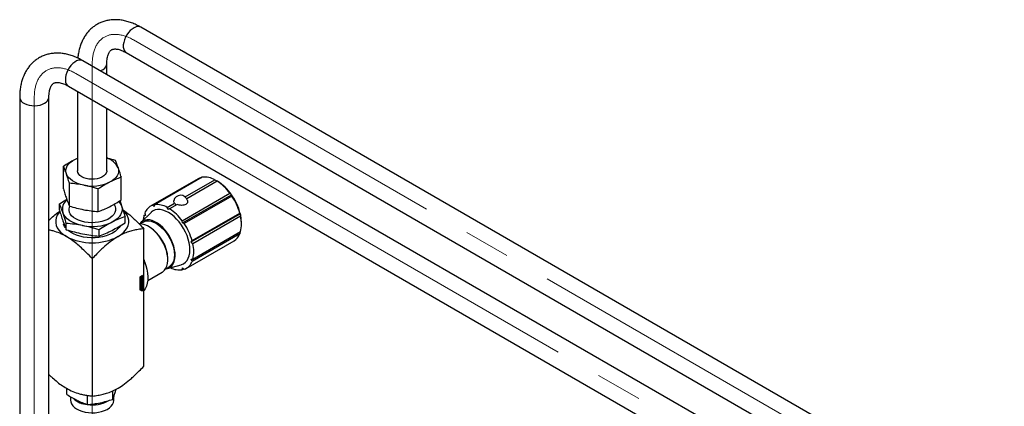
# Paper-space layout 'Sheet1' of a CAD drawing. Header units: millimetres. Extents: x -80341 to 21249, y 0 to 26255.
# Tile 66 of 154: x 7833 to 8506, y 12524 to 12789. Entities that reach past the tile are written whole.
import ezdxf

# ---------------------------------------------------------------- set-up
doc = ezdxf.new("R2010")
doc.units = ezdxf.units.MM
doc.linetypes.add('SLD-Mista-longa', pattern=[19.05, 15.24, -1.27, 1.27, -1.27])
doc.linetypes.add('SLD-Sólida', pattern=[0])
doc.layers.add('DETALHAMENTO', color=8, linetype='SLD-Sólida')

psp = doc.layouts.new('Sheet1')

# ---------------------------------------------------------------- linework, layer by layer
at = {"color": 7, "linetype": 'SLD-Sólida', "lineweight": 25, "ltscale": 25}
for p, q in [((9188.3, 12048.59), (7915.44, 12783.39)), ((7905.44, 12766.07), (9178.3, 12031.26)), ((8888.13, 12176.15), (7875.84, 12760.53)), ((7892.16, 12751.11), (7892.16, 12758.4)), ((7865.84, 12743.21), (8878.14, 12158.83)), ((7872.16, 12739.57), (7872.16, 12685.32)), ((7832.56, 12735.54), (7832.56, 11466.31)), ((7852.56, 11466.31), (7852.56, 12735.54)), ((7892.16, 12685.32), (7892.16, 12728.02)), ((7870.27, 12693.12), (7872.16, 12694)), ((7862.46, 12673.03), (7862.46, 12688.54)), ((7901.85, 12665.35), (7901.85, 12680.86)), ((7954.6, 12679.9), (7922.01, 12661.08)), ((7923.4, 12661.72), (7955.99, 12680.54)), ((7957.36, 12680.89), (7924.77, 12662.08)), ((7945.76, 12667.46), (7966, 12679.15)), ((7967.7, 12678.17), (7946.86, 12666.15)), ((7955.99, 12680.54), (7956.56, 12680.43)), ((7866.55, 12661.26), (7866.55, 12676.78)), ((7886.24, 12657.43), (7886.24, 12672.94)), ((7943.74, 12651.13), (7976.34, 12669.94)), ((7943.93, 12649.65), (7977.39, 12668.97)), ((7977.7, 12668), (7945.11, 12649.19)), ((7859.73, 12658.46), (7859.73, 12662.81)), ((7924.58, 12660.82), (7923.4, 12661.72)), ((7924.77, 12662.08), (7924.58, 12660.82)), ((7933.41, 12660.33), (7938.52, 12663.28)), ((7934.26, 12658.87), (7933.41, 12660.33)), ((7935.1, 12659.36), (7934.26, 12658.87)), ((7940.21, 12662.31), (7935.1, 12659.36)), ((7904.58, 12649.71), (7904.58, 12654.07)), ((7922.43, 12656.82), (7915.46, 12650)), ((7917.54, 12654.76), (7918.43, 12655.27)), ((7918.6, 12654.77), (7917.54, 12654.76)), ((7918.06, 12656.32), (7918.6, 12654.77)), ((7943.93, 12649.65), (7943.74, 12651.13)), ((7949.91, 12636.7), (7983.37, 12656.02)), ((7950.45, 12637.62), (7983.04, 12656.43)), ((7983.57, 12654.27), (7950.97, 12635.46)), ((7864.38, 12645.06), (7864.38, 12649.41)), ((7886.81, 12640.69), (7886.81, 12645.04)), ((7917.07, 12650.31), (7914.75, 12648.97)), ((7917.51, 12551.79), (7917.51, 12645.73)), ((7921.39, 12646.84), (7920.78, 12647.19)), ((7945.11, 12649.19), (7943.93, 12649.65)), ((7950.97, 12624.97), (7983.57, 12643.78)), ((7984.17, 12648.68), (7984.17, 12649.68)), ((7946.5, 12618.64), (7979.1, 12637.46)), ((7949.91, 12636.7), (7950.45, 12637.62)), ((7983.04, 12642.23), (7950.45, 12623.41)), ((7950.97, 12635.46), (7949.91, 12636.7)), ((7882.16, 12625.32), (7882.16, 12531.38)), ((7933.86, 12624.53), (7933.86, 12625.23)), ((7949.91, 12624.95), (7950.97, 12624.97)), ((7950.45, 12623.41), (7949.91, 12624.95)), ((7932.39, 12618.42), (7934.71, 12619.76)), ((7933.63, 12618.51), (7943.03, 12621.14)), ((7943.74, 12617.65), (7943.93, 12618.9)), ((7944.79, 12618.25), (7943.74, 12617.65)), ((7943.93, 12618.9), (7945.11, 12618.01)), ((7914.95, 12612.8), (7916.8, 12613.87)), ((7914.95, 12603.82), (7914.95, 12612.8)), ((7915.16, 12612.88), (7914.98, 12612.78)), ((7914.98, 12612.78), (7914.98, 12610.9)), ((7914.98, 12612.78), (7915.12, 12612.7)), ((7916.49, 12611.57), (7914.98, 12610.7)), ((7914.98, 12610.9), (7915.12, 12610.82)), ((7914.98, 12610.7), (7914.98, 12604.2)), ((7915.12, 12610.62), (7914.98, 12610.7)), ((7915.3, 12612.8), (7915.12, 12612.7)), ((7915.12, 12612.7), (7915.12, 12610.82)), ((7916.63, 12611.48), (7915.12, 12610.62)), ((7915.12, 12610.82), (7915.79, 12611.2)), ((7915.12, 12610.62), (7915.12, 12604.12)), ((7915.16, 12612.88), (7915.3, 12612.8)), ((7915.2, 12609.8), (7915.2, 12610.3)), ((7915.25, 12610.5), (7915.39, 12610.42)), ((7915.25, 12610.46), (7915.25, 12610.02)), ((7915.25, 12610.46), (7915.39, 12610.38)), ((7915.27, 12610.54), (7915.4, 12610.46)), ((7915.28, 12610.56), (7915.42, 12610.48)), ((7915.29, 12610.58), (7915.43, 12610.49)), ((7915.3, 12611.12), (7915.3, 12612.8)), ((7915.47, 12611.38), (7915.3, 12611.28)), ((7915.61, 12611.3), (7915.3, 12611.12)), ((7915.3, 12610.58), (7915.44, 12610.5)), ((7915.39, 12610.38), (7915.39, 12609.94)), ((7915.4, 12611.69), (7915.54, 12611.61)), ((7915.44, 12610.5), (7915.43, 12610.49)), ((7915.44, 12610.71), (7915.44, 12610.5)), ((7915.65, 12613.16), (7915.47, 12613.06)), ((7915.47, 12613.06), (7915.47, 12612.58)), ((7915.47, 12613.06), (7915.61, 12612.98)), ((7915.47, 12612.58), (7915.61, 12612.5)), ((7915.47, 12611.65), (7915.47, 12611.38)), ((7915.47, 12611.38), (7915.61, 12611.3)), ((7915.48, 12610), (7915.49, 12610.47)), ((7915.53, 12610.62), (7915.52, 12610.14)), ((7915.52, 12610.14), (7915.66, 12610.06)), ((7915.53, 12610.64), (7915.67, 12610.57)), ((7915.53, 12610.62), (7915.67, 12610.54)), ((7915.55, 12610.68), (7915.68, 12610.6)), ((7915.57, 12610.71), (7915.69, 12610.64)), ((7915.58, 12610.74), (7915.72, 12610.66)), ((7915.65, 12611.89), (7915.6, 12611.89)), ((7915.74, 12610.66), (7915.6, 12610.74)), ((7915.79, 12613.08), (7915.61, 12612.98)), ((7915.61, 12612.98), (7915.61, 12612.5)), ((7915.61, 12611.58), (7915.61, 12611.3)), ((7915.65, 12613.16), (7915.79, 12613.08)), ((7915.65, 12611.89), (7915.79, 12611.81)), ((7915.67, 12610.54), (7915.66, 12610.06)), ((7915.76, 12610.16), (7915.76, 12610.6)), ((7915.79, 12612.47), (7915.79, 12613.08)), ((7915.79, 12611.2), (7915.79, 12611.81)), ((7915.81, 12610.82), (7915.8, 12610.9)), ((7915.81, 12610.82), (7915.81, 12610.32)), ((7915.81, 12610.82), (7915.95, 12610.74)), ((7915.81, 12610.32), (7915.95, 12610.24)), ((7916.49, 12613.65), (7915.82, 12613.26)), ((7915.82, 12613.26), (7915.82, 12612.66)), ((7915.82, 12613.26), (7915.96, 12613.18)), ((7915.82, 12612.66), (7915.96, 12612.57)), ((7915.82, 12611.99), (7915.82, 12611.38)), ((7915.82, 12611.99), (7915.96, 12611.91)), ((7915.82, 12611.38), (7915.96, 12611.3)), ((7915.95, 12610.74), (7915.95, 12610.24)), ((7916.63, 12613.57), (7915.96, 12613.18)), ((7915.96, 12613.18), (7915.96, 12612.57)), ((7915.96, 12611.91), (7915.96, 12611.3)), ((7915.96, 12611.3), (7916.14, 12611.4)), ((7916.14, 12613.08), (7916.45, 12613.26)), ((7916.14, 12612.8), (7916.14, 12613.08)), ((7916.21, 12612.78), (7916.14, 12612.82)), ((7916.14, 12611.4), (7916.14, 12611.88)), ((7916.31, 12613.18), (7916.31, 12612.67)), ((7916.31, 12612.22), (7916.31, 12611.67)), ((7916.31, 12611.67), (7916.45, 12611.59)), ((7916.45, 12613.26), (7916.45, 12611.59)), ((7916.45, 12611.59), (7916.63, 12611.69)), ((7916.49, 12613.65), (7916.63, 12613.57)), ((7916.49, 12611.57), (7916.63, 12611.48)), ((7916.63, 12611.69), (7916.63, 12613.57)), ((7916.63, 12604.99), (7916.63, 12611.48)), ((7916.66, 12604.97), (7916.66, 12613.79)), ((7916.8, 12613.87), (7916.8, 12604.89)), ((7920.07, 12610.31), (7930.03, 12616.06)), ((7914.95, 12603.98), (7916.66, 12604.97)), ((7916.8, 12604.89), (7914.95, 12603.82)), ((7914.98, 12604.2), (7915.12, 12604.12)), ((7915.12, 12604.12), (7916.63, 12604.99)), ((7915.2, 12606.58), (7915.2, 12607.17)), ((7915.22, 12609.12), (7915.77, 12609.43)), ((7915.63, 12609.24), (7915.22, 12609)), ((7915.77, 12609.16), (7915.22, 12608.84)), ((7915.22, 12608.84), (7915.22, 12609.12)), ((7915.22, 12608.73), (7915.95, 12608.7)), ((7915.22, 12608.43), (7915.22, 12608.73)), ((7915.22, 12608.5), (7915.34, 12608.43)), ((7915.34, 12608.43), (7915.22, 12608.43)), ((7915.81, 12608.38), (7915.22, 12607.68)), ((7915.95, 12608.3), (7915.22, 12607.43)), ((7915.22, 12607.72), (7915.34, 12607.87)), ((7915.22, 12607.43), (7915.22, 12607.72)), ((7915.22, 12606.24), (7915.95, 12606.66)), ((7915.22, 12605.96), (7915.22, 12606.24)), ((7915.33, 12606.19), (7915.22, 12606.13)), ((7915.47, 12606.11), (7915.22, 12605.96)), ((7915.22, 12605.23), (7915.95, 12605.66)), ((7915.22, 12604.96), (7915.22, 12605.23)), ((7915.33, 12605.19), (7915.22, 12605.12)), ((7915.47, 12605.1), (7915.22, 12604.96)), ((7915.24, 12607.26), (7915.24, 12606.87)), ((7915.24, 12607.26), (7915.38, 12607.17)), ((7915.24, 12606.87), (7915.38, 12606.78)), ((7915.25, 12610.02), (7915.39, 12609.94)), ((7915.25, 12609.98), (7915.4, 12609.9)), ((7915.26, 12606.82), (7915.4, 12606.74)), ((7915.27, 12609.96), (7915.41, 12609.88)), ((7915.81, 12606.84), (7915.28, 12606.53)), ((7915.28, 12606.53), (7915.42, 12606.45)), ((7915.81, 12607.67), (7915.31, 12607.38)), ((7915.31, 12607.38), (7915.45, 12607.3)), ((7915.33, 12606.19), (7915.47, 12606.11)), ((7915.33, 12605.19), (7915.47, 12605.1)), ((7915.34, 12607.87), (7915.34, 12608.43)), ((7915.36, 12608.5), (7915.36, 12608.14)), ((7915.65, 12608.49), (7915.36, 12608.5)), ((7915.36, 12608.5), (7915.5, 12608.42)), ((7915.36, 12608.14), (7915.5, 12608.06)), ((7915.38, 12607.17), (7915.38, 12606.78)), ((7915.42, 12607.56), (7915.95, 12607.86)), ((7915.95, 12606.76), (7915.42, 12606.45)), ((7915.95, 12607.59), (7915.45, 12607.3)), ((7915.45, 12606.74), (7915.95, 12607.03)), ((7915.47, 12605.49), (7915.47, 12606.11)), ((7915.51, 12605.67), (7915.47, 12605.65)), ((7915.65, 12605.59), (7915.47, 12605.49)), ((7915.47, 12604.49), (7915.47, 12605.1)), ((7915.51, 12604.67), (7915.47, 12604.65)), ((7915.65, 12604.59), (7915.47, 12604.49)), ((7915.5, 12608.42), (7915.5, 12608.06)), ((7915.79, 12608.41), (7915.5, 12608.42)), ((7915.5, 12608.06), (7915.79, 12608.41)), ((7915.63, 12606.37), (7915.51, 12606.29)), ((7915.51, 12606.29), (7915.51, 12605.67)), ((7915.51, 12606.29), (7915.65, 12606.21)), ((7915.51, 12605.67), (7915.65, 12605.59)), ((7915.63, 12605.36), (7915.51, 12605.29)), ((7915.51, 12605.29), (7915.51, 12604.67)), ((7915.51, 12605.29), (7915.65, 12605.21)), ((7915.51, 12604.67), (7915.65, 12604.59)), ((7915.63, 12609.24), (7915.77, 12609.16)), ((7915.63, 12606.37), (7915.77, 12606.28)), ((7915.63, 12605.36), (7915.77, 12605.28)), ((7915.65, 12608.49), (7915.79, 12608.41)), ((7915.77, 12606.28), (7915.65, 12606.21)), ((7915.65, 12606.21), (7915.65, 12605.59)), ((7915.77, 12605.28), (7915.65, 12605.21)), ((7915.65, 12605.21), (7915.65, 12604.59)), ((7915.71, 12609.83), (7915.71, 12610.04)), ((7915.77, 12609.81), (7915.95, 12609.91)), ((7915.77, 12609.43), (7915.77, 12609.81)), ((7915.77, 12608.78), (7915.77, 12609.16)), ((7915.81, 12608.97), (7915.77, 12608.95)), ((7915.95, 12608.89), (7915.77, 12608.78)), ((7915.77, 12605.63), (7915.77, 12606.28)), ((7915.81, 12605.82), (7915.77, 12605.8)), ((7915.95, 12605.74), (7915.77, 12605.63)), ((7915.77, 12604.63), (7915.77, 12605.28)), ((7915.81, 12604.81), (7915.77, 12604.79)), ((7915.95, 12604.73), (7915.77, 12604.63)), ((7915.81, 12609.83), (7915.81, 12608.97)), ((7915.81, 12608.97), (7915.95, 12608.89)), ((7915.81, 12608.7), (7915.81, 12608.38)), ((7915.81, 12608.38), (7915.95, 12608.3)), ((7915.81, 12607.78), (7915.81, 12607.67)), ((7915.81, 12607.67), (7915.95, 12607.59)), ((7915.81, 12606.95), (7915.81, 12606.84)), ((7915.81, 12606.84), (7915.95, 12606.76)), ((7915.81, 12606.58), (7915.81, 12605.82)), ((7915.81, 12605.82), (7915.95, 12605.74)), ((7915.81, 12605.57), (7915.81, 12604.81)), ((7915.81, 12604.81), (7915.95, 12604.73)), ((7915.82, 12603.51), (7915.89, 12603.44)), ((7915.89, 12603.44), (7916.03, 12603.36)), ((7915.95, 12609.91), (7915.95, 12608.89)), ((7915.95, 12608.7), (7915.95, 12608.3)), ((7915.95, 12607.86), (7915.95, 12607.59)), ((7915.95, 12607.03), (7915.95, 12606.76)), ((7915.95, 12606.66), (7915.95, 12605.74)), ((7915.95, 12605.66), (7915.95, 12604.73)), ((7916.03, 12603.83), (7916.53, 12604.12)), ((7916.26, 12603.85), (7916.03, 12603.71)), ((7916.03, 12603.56), (7916.26, 12603.85)), ((7916.03, 12603.71), (7916.03, 12603.83)), ((7916.22, 12603.68), (7916.03, 12603.42)), ((7916.03, 12603.42), (7916.03, 12603.56)), ((7916.16, 12603.9), (7916.26, 12603.85)), ((7916.16, 12603.72), (7916.22, 12603.68)), ((7916.19, 12603.92), (7916.29, 12603.86)), ((7916.22, 12603.79), (7916.32, 12603.74)), ((7916.22, 12603.79), (7916.31, 12603.74)), ((7916.23, 12603.71), (7916.37, 12603.63)), ((7916.24, 12603.64), (7916.29, 12603.61)), ((7916.26, 12603.85), (7916.29, 12603.83)), ((7916.45, 12603.96), (7916.29, 12603.86)), ((7916.29, 12603.86), (7916.29, 12603.83)), ((7916.4, 12604.33), (7916.3, 12604.35)), ((7916.35, 12604.01), (7916.45, 12603.96)), ((7916.39, 12604.04), (7916.39, 12604.01)), ((7916.39, 12604.01), (7916.53, 12603.93)), ((7916.54, 12604.25), (7916.4, 12604.33)), ((7916.41, 12603.78), (7916.48, 12603.74)), ((7916.45, 12603.91), (7916.45, 12603.96)), ((7916.45, 12603.9), (7916.45, 12603.91)), ((7916.45, 12603.88), (7916.45, 12603.9)), ((7916.45, 12603.88), (7916.52, 12603.84)), ((7916.53, 12604.12), (7916.53, 12603.93)), ((7916.8, 12604.89), (7916.66, 12604.97)), ((7864.75, 12532.44), (7864.75, 12536.57)), ((7897.89, 12533.82), (7898.57, 12536.06)), ((7867.38, 12530.85), (7867.38, 12528.46)), ((7878.83, 12525.53), (7878.83, 12531.82)), ((7896.23, 12529.11), (7896.23, 12534.88)), ((7896.93, 12528.46), (7896.93, 12530.98))]:
    psp.add_line(p, q, dxfattribs=at)
at = {"color": 7, "linetype": 'SLD-Sólida', "lineweight": 25, "ltscale": 25, "flags": 128}
for points in [[(7915.44, 12783.39), (7914.54, 12783.75), (7913.38, 12783.85), (7912.11, 12783.63), (7910.78, 12783.08), (7909.43, 12782.23), (7908.13, 12781.11), (7906.9, 12779.76), (7905.81, 12778.23), (7904.88, 12776.57), (7904.16, 12774.84), (7903.66, 12773.11), (7903.4, 12771.44), (7903.4, 12769.89), (7903.66, 12768.51), (7904.16, 12767.36), (7904.88, 12766.47), (7905.44, 12766.07)], [(7875.84, 12760.53), (7875.21, 12760.81), (7874.08, 12761), (7872.83, 12760.86), (7871.51, 12760.39), (7870.17, 12759.61), (7868.85, 12758.56), (7867.6, 12757.26), (7866.47, 12755.77), (7865.5, 12754.13), (7864.72, 12752.42), (7864.16, 12750.68), (7863.84, 12748.99), (7863.78, 12747.4), (7863.97, 12745.98), (7864.41, 12744.77), (7865.08, 12743.81), (7865.84, 12743.21)], [(7887.8, 12753.63), (7888.15, 12753.78), (7889.56, 12754.51), (7890.69, 12755.39), (7891.53, 12756.38), (7892.02, 12757.44), (7892.16, 12758.38)], [(7832.56, 12735.54), (7832.58, 12735.13), (7832.9, 12734.04), (7833.56, 12733.02), (7834.55, 12732.08), (7835.83, 12731.27), (7837.35, 12730.61), (7839.06, 12730.13), (7840.9, 12729.84), (7842.8, 12729.77), (7844.68, 12729.9), (7846.49, 12730.23), (7848.16, 12730.76), (7849.63, 12731.46)], [(7864.51, 12683.27), (7864.2, 12684.62), (7864.19, 12685.98), (7864.5, 12687.33), (7865.1, 12688.64), (7866, 12689.9), (7867.17, 12691.08), (7868.6, 12692.16), (7870.27, 12693.12)], [(7870.27, 12693.12), (7872.13, 12693.95), (7872.16, 12693.96)], [(7872.35, 12684.18), (7872.16, 12685.27), (7872.16, 12685.32)], [(7892.16, 12685.32), (7892.12, 12684.81), (7891.77, 12683.73), (7891.08, 12682.71), (7890.06, 12681.78), (7888.76, 12680.98), (7887.22, 12680.34), (7885.5, 12679.88), (7883.65, 12679.61), (7881.75, 12679.55), (7879.87, 12679.7), (7878.07, 12680.05), (7876.42, 12680.59), (7874.97, 12681.3), (7873.78, 12682.16), (7872.9, 12683.13), (7872.35, 12684.18)], [(7899.8, 12687.36), (7900.12, 12686.01), (7900.12, 12684.65), (7899.82, 12683.3), (7899.21, 12681.99), (7898.31, 12680.73), (7897.14, 12679.56), (7895.71, 12678.48), (7894.04, 12677.51)], [(7876.4, 12675.47), (7874.22, 12675.99), (7872.18, 12676.67), (7870.31, 12677.49), (7868.64, 12678.45), (7867.2, 12679.53), (7866.02, 12680.71), (7865.12, 12681.96), (7864.51, 12683.27)], [(7955.99, 12680.54), (7955.12, 12680.17), (7954.6, 12679.9)], [(7859.97, 12657.27), (7859.36, 12656.54), (7858.29, 12654.91), (7857.57, 12653.21), (7857.2, 12651.48), (7857.2, 12649.74), (7857.57, 12648.01), (7858.29, 12646.32), (7859.36, 12644.69), (7860.76, 12643.15), (7862.48, 12641.71), (7864.48, 12640.41)], [(7897.05, 12662.42), (7897.2, 12662.2), (7897.84, 12660.87), (7898.14, 12659.5), (7898.07, 12658.12), (7897.65, 12656.76), (7896.89, 12655.45), (7895.8, 12654.22), (7894.4, 12653.1), (7892.72, 12652.12), (7890.82, 12651.28), (7888.71, 12650.63), (7886.46, 12650.16), (7884.12, 12649.88), (7881.73, 12649.82), (7879.35, 12649.96), (7877.04, 12650.3), (7874.83, 12650.84), (7872.8, 12651.56), (7870.97, 12652.45), (7869.39, 12653.49), (7868.09, 12654.65), (7867.11, 12655.91), (7866.47, 12657.24)], [(7902.26, 12661.38), (7902.61, 12659.84), (7902.61, 12658.3), (7902.27, 12656.76), (7901.58, 12655.26), (7900.56, 12653.83), (7899.22, 12652.49), (7897.59, 12651.26), (7895.7, 12650.17)], [(7899.83, 12640.41), (7901.84, 12641.71), (7903.55, 12643.15), (7904.95, 12644.69), (7906.02, 12646.32), (7906.75, 12648.01), (7907.11, 12649.74), (7907.11, 12651.48), (7906.75, 12653.21), (7906.02, 12654.91), (7904.95, 12656.54), (7903.55, 12658.08), (7903.45, 12658.18)], [(7943.03, 12621.14), (7943.22, 12621.2), (7944.67, 12621.83), (7945.94, 12622.77), (7947.01, 12624), (7947.86, 12625.5), (7948.48, 12627.25), (7948.86, 12629.22), (7948.98, 12631.36), (7948.86, 12633.65), (7948.48, 12636.05), (7947.86, 12638.52), (7947.01, 12641), (7945.94, 12643.47), (7944.67, 12645.88), (7943.22, 12648.18), (7941.62, 12650.34), (7939.89, 12652.32), (7938.07, 12654.09), (7936.18, 12655.61), (7934.26, 12656.87), (7932.33, 12657.83), (7930.44, 12658.49), (7928.62, 12658.83), (7926.89, 12658.84), (7925.29, 12658.53), (7923.84, 12657.9), (7922.57, 12656.96), (7922.43, 12656.82)], [(7875.6, 12647.84), (7873.12, 12648.43), (7870.79, 12649.2), (7868.66, 12650.14), (7866.76, 12651.23), (7865.13, 12652.46), (7863.78, 12653.8), (7862.75, 12655.23), (7862.06, 12656.72)], [(7932.3, 12618.28), (7932.78, 12618.34), (7934.24, 12618.72), (7935.55, 12619.42), (7936.66, 12620.43), (7937.57, 12621.71), (7938.25, 12623.26), (7938.69, 12625.04), (7938.88, 12627.01), (7938.81, 12629.14), (7938.5, 12631.39), (7937.94, 12633.7), (7937.14, 12636.04), (7936.13, 12638.36), (7934.92, 12640.62), (7933.53, 12642.76), (7931.99, 12644.76), (7930.33, 12646.57), (7928.59, 12648.15), (7926.8, 12649.48), (7924.98, 12650.52), (7923.19, 12651.27), (7921.45, 12651.7), (7919.79, 12651.8), (7918.25, 12651.58), (7916.86, 12651.04), (7915.65, 12650.18), (7914.64, 12649.03), (7914.59, 12648.96)], [(7917.07, 12650.31), (7917.72, 12650.63), (7919.15, 12651.04), (7920.71, 12651.13), (7922.38, 12650.88), (7924.12, 12650.32), (7925.89, 12649.44), (7927.67, 12648.27), (7929.4, 12646.83), (7931.07, 12645.14), (7932.63, 12643.26), (7934.06, 12641.2), (7935.32, 12639.02), (7936.38, 12636.76), (7937.24, 12634.47), (7937.86, 12632.18), (7938.24, 12629.96), (7938.36, 12627.83), (7938.24, 12625.86), (7937.86, 12624.07), (7937.24, 12622.5), (7936.38, 12621.19), (7935.32, 12620.16), (7934.71, 12619.76)], [(7863.73, 12646.61), (7863.29, 12647.27), (7862.6, 12648.76)], [(7901.17, 12647.54), (7900.5, 12646.5), (7899.29, 12645.13), (7897.78, 12643.86), (7895.99, 12642.72), (7893.95, 12641.73), (7891.7, 12640.91), (7889.28, 12640.26), (7886.73, 12639.81), (7884.1, 12639.56), (7881.44, 12639.51), (7878.79, 12639.67), (7876.19, 12640.03), (7873.71, 12640.59), (7871.38, 12641.33), (7869.24, 12642.25), (7867.32, 12643.32), (7865.68, 12644.53), (7865.46, 12644.72)], [(7930.03, 12616.06), (7930.5, 12616.36), (7931.62, 12617.37), (7932.54, 12618.67), (7933.22, 12620.23), (7933.66, 12622.02), (7933.85, 12624.01), (7933.79, 12626.15), (7933.47, 12628.41), (7932.91, 12630.74), (7932.11, 12633.1), (7931.09, 12635.43), (7929.86, 12637.7), (7928.47, 12639.86), (7926.92, 12641.87), (7925.25, 12643.69), (7923.5, 12645.29), (7921.69, 12646.62), (7919.87, 12647.68), (7918.06, 12648.43), (7916.3, 12648.86), (7914.64, 12648.97), (7914.44, 12648.96)], [(7917.51, 12624.33), (7917.91, 12623.33), (7918.83, 12620.66), (7919.52, 12618.01), (7919.96, 12615.43), (7920.15, 12612.94), (7920.09, 12610.59), (7919.77, 12608.41), (7919.21, 12606.44), (7918.4, 12604.71), (7917.51, 12603.41)], [(7915.25, 12610.51), (7915.25, 12610.5), (7915.25, 12610.5)], [(7915.61, 12612.5), (7915.52, 12612.36), (7915.46, 12612.21), (7915.41, 12612.06), (7915.4, 12611.92), (7915.41, 12611.79), (7915.46, 12611.69), (7915.52, 12611.62), (7915.61, 12611.58)], [(7915.48, 12609.99), (7915.5, 12610.03), (7915.52, 12610.14)], [(7915.49, 12610.47), (7915.51, 12610.59), (7915.56, 12610.7), (7915.64, 12610.8), (7915.72, 12610.87), (7915.81, 12610.9), (7915.89, 12610.89), (7915.94, 12610.83), (7915.95, 12610.74)], [(7915.79, 12611.81), (7915.7, 12611.81), (7915.63, 12611.85), (7915.59, 12611.92), (7915.58, 12612.02), (7915.59, 12612.14), (7915.63, 12612.26), (7915.7, 12612.38), (7915.79, 12612.47)], [(7915.96, 12612.57), (7916.05, 12612.58), (7916.12, 12612.54), (7916.16, 12612.47), (7916.18, 12612.37), (7916.16, 12612.25), (7916.12, 12612.12), (7916.05, 12612.01), (7915.96, 12611.91)], [(7916.14, 12611.88), (7916.23, 12612.02), (7916.3, 12612.17), (7916.34, 12612.32), (7916.35, 12612.47), (7916.34, 12612.59), (7916.3, 12612.7), (7916.23, 12612.77), (7916.14, 12612.8)], [(7915.66, 12610.06), (7915.64, 12609.94), (7915.59, 12609.83), (7915.51, 12609.73), (7915.42, 12609.66), (7915.34, 12609.63), (7915.26, 12609.65), (7915.21, 12609.71), (7915.2, 12609.8)], [(7915.21, 12606.51), (7915.24, 12606.51), (7915.28, 12606.53)], [(7916.29, 12603.26), (7916.11, 12603.2), (7915.96, 12603.23), (7915.86, 12603.35), (7915.82, 12603.53), (7915.86, 12603.76), (7915.96, 12603.99), (7916.11, 12604.2), (7916.29, 12604.34), (7916.47, 12604.4), (7916.62, 12604.38), (7916.72, 12604.26), (7916.76, 12604.07), (7916.72, 12603.84), (7916.62, 12603.61), (7916.47, 12603.41), (7916.29, 12603.26)], [(7916.29, 12603.38), (7916.43, 12603.5), (7916.54, 12603.65), (7916.62, 12603.83), (7916.65, 12604.01), (7916.62, 12604.16), (7916.54, 12604.25), (7916.43, 12604.27), (7916.29, 12604.22), (7916.15, 12604.11), (7916.03, 12603.95), (7915.95, 12603.77), (7915.93, 12603.59), (7915.95, 12603.45), (7916.03, 12603.36), (7916.15, 12603.34), (7916.29, 12603.38)], [(7916.39, 12603.99), (7916.39, 12604), (7916.39, 12604.01)], [(7916.54, 12604.4), (7916.58, 12604.34), (7916.61, 12604.17)], [(7916.13, 12603.33), (7915.97, 12603.28), (7915.89, 12603.28)], [(7867.38, 12528.46), (7867.51, 12527.33), (7868, 12526.02), (7868.84, 12524.77), (7870, 12523.61), (7871.46, 12522.58), (7873.19, 12521.68), (7875.14, 12520.96), (7877.26, 12520.41), (7879.5, 12520.07), (7881.8, 12519.93), (7884.12, 12520.01), (7886.38, 12520.29), (7888.54, 12520.77), (7890.55, 12521.44), (7892.35, 12522.29), (7893.89, 12523.28), (7895.15, 12524.41), (7896.09, 12525.63), (7896.69, 12526.92), (7896.92, 12528.25), (7896.93, 12528.46)]]:
    psp.add_lwpolyline(points, dxfattribs=at)
at = {"color": 7, "linetype": 'SLD-Sólida', "lineweight": 25, "ltscale": 625}
for centre, radius, start, end in [((7847.75, 12735.9), 4.82, 292.9339, 355.72129), ((7888.62, 12682.12), 12.35, 25.0838, 73.35912), ((7882.11, 12703.33), 28.44, 258.40293, 294.80228), ((7959.1, 12667.22), 13.78, 59.92311, 97.22766), ((7949.24, 12650.14), 33.56, 36.1533, 56.63433), ((7951.16, 12651.12), 31.72, 34.23801, 58.54962), ((7869.83, 12659.01), 8.11, 127.57737, 196.35893), ((7893.35, 12658.09), 9.5, 20.26108, 42.00058), ((7942.62, 12663.7), 4.9, 15.34541, 166.63568), ((7945.95, 12646.6), 38.59, 14.12134, 35.42861), ((7943.75, 12645.31), 40.84, 15.79875, 33.75121), ((7871.63, 12659.05), 5.48, 156.91603, 199.39786), ((7926.59, 12653.23), 9.07, 110.58153, 160.10799), ((7926.5, 12648.41), 13.78, 59.92311, 97.22766), ((7916.64, 12631.33), 33.56, 36.1533, 56.63433), ((7944.26, 12664.65), 5.89, 193.39142, 210.06742), ((7934.46, 12650.25), 17.52, 165.08341, 175.9068), ((7957.06, 12649.45), 27.11, 0.4772, 14.00906), ((7961.27, 12649.03), 22.9, 346.75811, 13.24189), ((7882.11, 12679.57), 32.39, 258.40293, 294.80228), ((7906.88, 12624.06), 27, 2.48766, 57.50697), ((7911.15, 12626.5), 40.84, 15.79875, 33.75121), ((7882.16, 12674.4), 38.32, 242.52431, 297.47569), ((7974.16, 12645.57), 9.5, 301.35921, 339.38649), ((7928.68, 12630.21), 22.9, 346.75811, 13.24189), ((7891.22, 12614.45), 28.26, 13.92628, 21.52053), ((7942, 12631.05), 13.51, 242.21055, 277.4029), ((7941.92, 12626.5), 9.07, 290.58153, 340.10799), ((7915.69, 12610.28), 0.496, 120.99014, 177.53296), ((7915.46, 12610.46), 0.214, 168.95997, 179.69939), ((7916.38, 12611.9), 1.14, 143.14072, 162.36475), ((7915.53, 12611.9), 0.252, 205.05252, 239.1623), ((7915.59, 12610.38), 0.198, 156.24081, 168.91714), ((7915.6, 12610.37), 0.214, 168.95997, 179.69939), ((7915.51, 12610.41), 0.117, 141.52287, 156.30811), ((7915.47, 12610.45), 0.0582, 122.56015, 140.4461), ((7915.75, 12610.62), 0.223, 176.73211, 178.80634), ((7915.59, 12610.73), 0.0165, 60.8285, 90.70765), ((7915.89, 12610.53), 0.227, 161.86684, 171.32352), ((7915.91, 12610.53), 0.238, 172.08878, 178.70753), ((7915.83, 12610.55), 0.156, 147.81776, 161.84956), ((7915.75, 12610.61), 0.0625, 120.438, 149.94982), ((7915.46, 12610.26), 0.496, 300.76903, 357.55385), ((7915.73, 12610.64), 0.0206, 52.38896, 127.21735), ((7915.71, 12610.62), 0.0505, 12.24924, 47.63383), ((7915.35, 12610.33), 0.467, 330.42546, 358.05712), ((7915.57, 12610.16), 0.187, 339.72281, 351.08599), ((7915.63, 12610.6), 0.135, 359.45087, 14.97734), ((7915.55, 12610.16), 0.21, 350.3584, 359.76951), ((7915.49, 12612.42), 0.539, 307.79866, 17.52082), ((7915.69, 12607.15), 0.492, 122.60548, 177.39452), ((7915.34, 12606.56), 0.14, 170.78596, 309.20329), ((7915.11, 12610.07), 0.367, 285.76276, 327.74497), ((7915.39, 12607.25), 0.158, 122.60548, 177.39452), ((7915.29, 12606.86), 0.0516, 174.37962, 234.30196), ((7915.37, 12610.02), 0.125, 178.9775, 200.67355), ((7915.29, 12609.99), 0.0356, 198.38171, 238.90583), ((7915.54, 12607.17), 0.158, 122.60548, 177.39452), ((7915.42, 12606.78), 0.0448, 170.78596, 309.20329), ((7915.51, 12609.94), 0.125, 178.9775, 200.67355), ((7915.43, 12609.91), 0.0348, 198.09402, 248.35334), ((7915.42, 12609.92), 0.044, 268.23074, 339.94262), ((7915.3, 12610), 0.187, 330.70727, 343.30532), ((7915.24, 12610.01), 0.244, 343.3299, 356.10735), ((7915.68, 12610.09), 0.06, 301.35023, 324.69244), ((7915.63, 12610.13), 0.125, 323.394, 341.55106), ((7916.14, 12603.86), 0.173, 289.14418, 301.05073), ((7916.3, 12603.69), 0.0808, 184.82584, 263.50926), ((7916.13, 12603.92), 0.229, 296.97316, 314.91395), ((7916.43, 12603.82), 0.142, 175.53758, 214.46585), ((7916.3, 12603.74), 0.135, 268.45424, 302.9996), ((7916.34, 12603.78), 0.0471, 234.37839, 304.79245), ((7916.29, 12603.89), 0.171, 296.7701, 310.63885), ((7916.24, 12603.88), 0.28, 298.61275, 330.20377), ((7916.31, 12603.87), 0.134, 310.71559, 341.30976), ((7916.19, 12603.9), 0.258, 342.02007, 355.67412), ((7916.19, 12603.92), 0.347, 328.08161, 346.71993), ((7916.13, 12603.93), 0.408, 347.12329, 359.08579), ((7880.22, 12541.88), 16.4, 228.25226, 264.85371), ((7882.25, 12547.46), 22.18, 261.50532, 298.89522)]:
    psp.add_arc(centre, radius, start, end, dxfattribs=at)
at = {"color": 7, "linetype": 'SLD-Sólida', "lineweight": 25, "ltscale": 25}
for points, knots in [([(7915.44, 12783.39), (7914.88, 12783.71), (7913.29, 12784.6), (7910.62, 12785.85), (7907.45, 12787.04), (7904.27, 12787.91), (7901.12, 12788.44), (7898.03, 12788.64), (7895.03, 12788.5), (7892.16, 12788.03), (7889.44, 12787.26), (7886.87, 12786.19), (7884.48, 12784.85), (7882.28, 12783.25), (7880.27, 12781.4), (7878.47, 12779.33), (7876.88, 12777.04), (7875.5, 12774.54), (7874.35, 12771.83), (7873.42, 12768.92), (7872.75, 12765.82), (7872.4, 12763.6), (7872.34, 12762.4), (7872.33, 12762.32)], [0, 0, 0, 0, 0.030092, 0.085498, 0.140879, 0.195796, 0.249899, 0.302886, 0.354575, 0.404955, 0.454161, 0.502434, 0.550075, 0.597414, 0.644692, 0.692236, 0.740361, 0.78934, 0.839377, 0.89057, 0.942892, 0.996186, 1, 1, 1, 1]), ([(7875.84, 12760.53), (7875.28, 12760.85), (7873.69, 12761.74), (7871.02, 12762.99), (7867.85, 12764.18), (7864.67, 12765.05), (7861.52, 12765.58), (7858.43, 12765.78), (7855.44, 12765.64), (7852.56, 12765.17), (7849.84, 12764.4), (7847.27, 12763.33), (7844.88, 12761.99), (7842.68, 12760.39), (7840.68, 12758.54), (7838.87, 12756.47), (7837.28, 12754.18), (7835.91, 12751.68), (7834.75, 12748.97), (7833.82, 12746.06), (7833.14, 12742.97), (7832.71, 12739.74), (7832.57, 12737.24), (7832.56, 12735.83), (7832.56, 12735.54)], [0, 0, 0, 0, 0.028336, 0.080508, 0.132656, 0.184367, 0.235313, 0.285206, 0.333879, 0.381318, 0.427652, 0.473107, 0.517967, 0.562543, 0.607061, 0.65183, 0.697146, 0.743266, 0.790382, 0.838587, 0.887855, 0.938038, 0.987108, 1, 1, 1, 1]), ([(7892.16, 12758.4), (7892.16, 12758.76), (7892.17, 12759.83), (7892.32, 12761.44), (7892.61, 12763.13), (7893.01, 12764.55), (7893.48, 12765.72), (7893.99, 12766.62), (7894.51, 12767.31), (7895.04, 12767.81), (7895.59, 12768.16), (7896.24, 12768.41), (7897.05, 12768.57), (7898.01, 12768.6), (7899.18, 12768.5), (7900.55, 12768.21), (7902.14, 12767.69), (7903.77, 12766.99), (7904.91, 12766.36), (7905.44, 12766.07)], [0, 0, 0, 0, 0.029998, 0.08688, 0.143484, 0.200088, 0.257097, 0.315365, 0.37638, 0.442931, 0.521124, 0.597963, 0.661982, 0.720674, 0.776466, 0.835556, 0.893141, 0.950233, 1, 1, 1, 1]), ([(7852.56, 12735.54), (7852.56, 12735.91), (7852.58, 12736.97), (7852.72, 12738.58), (7853.01, 12740.27), (7853.41, 12741.69), (7853.88, 12742.86), (7854.39, 12743.77), (7854.91, 12744.45), (7855.44, 12744.95), (7855.99, 12745.3), (7856.64, 12745.55), (7857.45, 12745.71), (7858.41, 12745.74), (7859.58, 12745.64), (7860.96, 12745.35), (7862.54, 12744.83), (7864.17, 12744.13), (7865.31, 12743.5), (7865.84, 12743.21)], [0, 0, 0, 0, 0.029998, 0.08688, 0.143484, 0.200088, 0.257097, 0.315365, 0.37638, 0.442931, 0.521124, 0.597963, 0.661982, 0.720674, 0.776466, 0.835556, 0.893141, 0.950233, 1, 1, 1, 1]), ([(7862.46, 12688.54), (7863.76, 12689.37), (7866.35, 12691.04), (7868.96, 12692.42), (7870.27, 12693.12)], [0, 0, 0, 0, 0.498953, 1, 1, 1, 1]), ([(7892.16, 12694.2), (7892.38, 12694.14), (7894.26, 12693.72), (7896.12, 12693.14), (7897.76, 12692.63)], [0, 0, 0, 0, 0.121269, 1, 1, 1, 1]), ([(7897.76, 12692.63), (7898.1, 12691.83), (7898.78, 12690.22), (7899.46, 12688.32), (7899.8, 12687.36)], [0, 0, 0, 0, 0.4989526, 1, 1, 1, 1]), ([(7864.51, 12683.27), (7864.17, 12684.23), (7863.48, 12686.13), (7862.8, 12687.74), (7862.46, 12688.54)], [0, 0, 0, 0, 0.498778, 1, 1, 1, 1]), ([(7899.8, 12687.36), (7900.32, 12685.82), (7901, 12683.76), (7901.68, 12681.45), (7901.85, 12680.86)], [0, 0, 0, 0, 0.74831, 1, 1, 1, 1]), ([(7866.55, 12676.78), (7866.38, 12677.36), (7865.7, 12679.68), (7865.02, 12681.73), (7864.51, 12683.27)], [0, 0, 0, 0, 0.25169, 1, 1, 1, 1]), ([(7894.04, 12677.51), (7892.74, 12676.82), (7890.13, 12675.44), (7887.54, 12673.77), (7886.24, 12672.94)], [0, 0, 0, 0, 0.498778, 1, 1, 1, 1]), ([(7901.85, 12680.86), (7900.55, 12680.38), (7897.96, 12679.41), (7895.35, 12678.15), (7894.04, 12677.51)], [0, 0, 0, 0, 0.498953, 1, 1, 1, 1]), ([(7966, 12679.15), (7966.33, 12678.97), (7966.9, 12678.65), (7967.47, 12678.33), (7967.72, 12678.18)], [0, 0, 0, 0, 0.568269, 1, 1, 1, 1]), ([(7967.72, 12678.18), (7967.71, 12678.18), (7967.71, 12678.18), (7967.7, 12678.18), (7967.7, 12678.17)], [0, 0, 0, 0, 0.55169, 1, 1, 1, 1]), ([(7862.46, 12673.03), (7862.8, 12671.88), (7863.48, 12669.58), (7864.16, 12667.55), (7864.51, 12666.53)], [0, 0, 0, 0, 0.498953, 1, 1, 1, 1]), ([(7876.4, 12675.47), (7874.75, 12675.76), (7871.46, 12676.34), (7868.19, 12676.63), (7866.55, 12676.78)], [0, 0, 0, 0, 0.498778, 1, 1, 1, 1]), ([(7886.24, 12672.94), (7884.61, 12673.43), (7881.34, 12674.42), (7878.05, 12675.12), (7876.4, 12675.47)], [0, 0, 0, 0, 0.498953, 1, 1, 1, 1]), ([(7859.73, 12662.81), (7861.2, 12663.75), (7862.88, 12664.82), (7864.56, 12665.73), (7864.77, 12665.84)], [0, 0, 0, 0, 0.879013, 1, 1, 1, 1]), ([(7864.51, 12666.53), (7865.02, 12665.13), (7865.7, 12663.25), (7866.38, 12661.66), (7866.55, 12661.26)], [0, 0, 0, 0, 0.74831, 1, 1, 1, 1]), ([(7894.04, 12660.78), (7895.35, 12661.47), (7897.96, 12662.85), (7900.55, 12664.52), (7901.85, 12665.35)], [0, 0, 0, 0, 0.498778, 1, 1, 1, 1]), ([(7900.99, 12664.82), (7901.02, 12664.74), (7901.44, 12663.7), (7901.87, 12662.49), (7902.26, 12661.38)], [0, 0, 0, 0, 0.076651, 1, 1, 1, 1]), ([(7938.52, 12663.28), (7938.28, 12663.54), (7937.8, 12664.04), (7937.84, 12664.57), (7937.87, 12664.83)], [0, 0, 0, 0, 0.5123659, 1, 1, 1, 1]), ([(7947.32, 12664.99), (7947.38, 12664.66), (7947.49, 12663.99), (7946.99, 12663.03), (7946.08, 12662.26), (7944.81, 12661.79), (7943.29, 12661.65), (7941.67, 12661.82), (7940.7, 12662.14), (7940.21, 12662.31)], [0, 0, 0, 0, 0.135833, 0.284869, 0.417375, 0.561227, 0.705007, 0.850649, 1, 1, 1, 1]), ([(7976.34, 12669.94), (7976.54, 12669.76), (7976.89, 12669.44), (7977.24, 12669.11), (7977.39, 12668.97)], [0, 0, 0, 0, 0.568269, 1, 1, 1, 1]), ([(7977.39, 12668.97), (7977.45, 12668.79), (7977.56, 12668.47), (7977.66, 12668.15), (7977.7, 12668)], [0, 0, 0, 0, 0.55169, 1, 1, 1, 1]), ([(7852.56, 12651.48), (7853.12, 12652.01), (7854.72, 12653.55), (7857.18, 12655.71), (7859.1, 12657.14), (7859.94, 12657.77)], [0, 0, 0, 0, 0.233167, 0.666026, 1, 1, 1, 1]), ([(7862.06, 12656.72), (7861.67, 12657.81), (7860.89, 12659.99), (7860.12, 12661.87), (7859.73, 12662.81)], [0, 0, 0, 0, 0.499057, 1, 1, 1, 1]), ([(7859.73, 12658.46), (7860.12, 12657.17), (7860.89, 12654.6), (7861.67, 12652.3), (7862.06, 12651.14)], [0, 0, 0, 0, 0.499189, 1, 1, 1, 1]), ([(7866.55, 12661.26), (7868.18, 12660.77), (7871.45, 12659.79), (7874.75, 12659.08), (7876.4, 12658.73)], [0, 0, 0, 0, 0.498953, 1, 1, 1, 1]), ([(7876.4, 12658.73), (7878.04, 12658.44), (7881.33, 12657.86), (7884.6, 12657.57), (7886.24, 12657.43)], [0, 0, 0, 0, 0.4987783, 1, 1, 1, 1]), ([(7886.24, 12657.43), (7887.54, 12657.91), (7890.13, 12658.88), (7892.74, 12660.14), (7894.04, 12660.78)], [0, 0, 0, 0, 0.498953, 1, 1, 1, 1]), ([(7902.26, 12661.38), (7902.84, 12659.63), (7903.62, 12657.31), (7904.39, 12654.72), (7904.58, 12654.07)], [0, 0, 0, 0, 0.748694, 1, 1, 1, 1]), ([(7903.15, 12658.63), (7903.53, 12658.39), (7905.48, 12657.13), (7908.27, 12654.71), (7911.61, 12651.67), (7914.49, 12648.87), (7916.46, 12646.82), (7917.51, 12645.73)], [0, 0, 0, 0, 0.076345, 0.3911288, 0.5733496, 0.7741709, 1, 1, 1, 1]), ([(7864.38, 12649.41), (7864.19, 12650.06), (7863.42, 12652.65), (7862.64, 12654.98), (7862.06, 12656.72)], [0, 0, 0, 0, 0.251306, 1, 1, 1, 1]), ([(7862.06, 12651.14), (7862.64, 12649.54), (7863.42, 12647.38), (7864.19, 12645.53), (7864.38, 12645.06)], [0, 0, 0, 0, 0.748694, 1, 1, 1, 1]), ([(7904.58, 12654.07), (7903.11, 12653.49), (7900.15, 12652.34), (7897.18, 12650.89), (7895.7, 12650.17)], [0, 0, 0, 0, 0.499189, 1, 1, 1, 1]), ([(7983.04, 12656.43), (7983.11, 12656.36), (7983.22, 12656.22), (7983.32, 12656.08), (7983.37, 12656.02)], [0, 0, 0, 0, 0.568269, 1, 1, 1, 1]), ([(7983.37, 12656.02), (7983.41, 12655.7), (7983.48, 12655.11), (7983.54, 12654.53), (7983.57, 12654.27)], [0, 0, 0, 0, 0.55169, 1, 1, 1, 1]), ([(7864.48, 12640.41), (7862.99, 12641.2), (7859.93, 12642.81), (7856.04, 12644.04), (7853.57, 12644.67), (7852.64, 12644.84), (7852.56, 12644.85)], [0, 0, 0, 0, 0.36739, 0.755093, 0.979525, 1, 1, 1, 1]), ([(7875.6, 12647.84), (7873.73, 12648.17), (7869.98, 12648.84), (7866.25, 12649.22), (7864.38, 12649.41)], [0, 0, 0, 0, 0.499057, 1, 1, 1, 1]), ([(7864.38, 12645.06), (7866.24, 12644.52), (7869.97, 12643.45), (7873.72, 12642.66), (7875.6, 12642.26)], [0, 0, 0, 0, 0.499189, 1, 1, 1, 1]), ([(7886.81, 12645.04), (7884.95, 12645.58), (7881.22, 12646.65), (7877.47, 12647.44), (7875.6, 12647.84)], [0, 0, 0, 0, 0.499189, 1, 1, 1, 1]), ([(7895.7, 12650.17), (7894.21, 12649.38), (7891.24, 12647.81), (7888.29, 12645.97), (7886.81, 12645.04)], [0, 0, 0, 0, 0.499057, 1, 1, 1, 1]), ([(7886.81, 12640.69), (7888.28, 12641.26), (7891.24, 12642.41), (7894.21, 12643.86), (7895.7, 12644.59)], [0, 0, 0, 0, 0.4991894, 1, 1, 1, 1]), ([(7895.7, 12644.59), (7897.18, 12645.37), (7900.15, 12646.94), (7903.1, 12648.79), (7904.58, 12649.71)], [0, 0, 0, 0, 0.4990568, 1, 1, 1, 1]), ([(7917.51, 12645.73), (7916.2, 12645.57), (7913.75, 12645.28), (7910.2, 12644.56), (7906.79, 12643.6), (7903.37, 12642.31), (7901, 12641.04), (7899.83, 12640.41)], [0, 0, 0, 0, 0.231384, 0.432019, 0.611913, 0.808418, 1, 1, 1, 1]), ([(7882.16, 12625.32), (7880.84, 12626.68), (7878.39, 12629.21), (7874.84, 12632.59), (7871.43, 12635.57), (7868.01, 12638.23), (7865.65, 12639.69), (7864.48, 12640.41)], [0, 0, 0, 0, 0.231384, 0.432019, 0.611913, 0.808418, 1, 1, 1, 1]), ([(7875.6, 12642.26), (7877.47, 12641.92), (7881.22, 12641.25), (7884.94, 12640.88), (7886.81, 12640.69)], [0, 0, 0, 0, 0.499057, 1, 1, 1, 1]), ([(7899.83, 12640.41), (7898.34, 12639.47), (7895.28, 12637.56), (7891.39, 12634.32), (7888.05, 12631.26), (7885.18, 12628.46), (7883.2, 12626.41), (7882.16, 12625.32)], [0, 0, 0, 0, 0.244112, 0.50172, 0.650844, 0.815189, 1, 1, 1, 1]), ([(7983.27, 12643.61), (7983.24, 12643.45), (7983.17, 12642.99), (7983.1, 12642.53), (7983.04, 12642.23)], [0, 0, 0, 0, 0.33714, 1, 1, 1, 1]), ([(7899.83, 12536.71), (7901.32, 12537.64), (7904.38, 12539.56), (7908.27, 12542.8), (7911.61, 12545.86), (7914.49, 12548.66), (7916.46, 12550.71), (7917.51, 12551.79)], [0, 0, 0, 0, 0.244112, 0.50172, 0.650844, 0.815189, 1, 1, 1, 1]), ([(7852.56, 12546.05), (7853.12, 12545.51), (7854.72, 12543.97), (7857.52, 12541.56), (7860.94, 12538.88), (7863.31, 12537.43), (7864.48, 12536.71)], [0, 0, 0, 0, 0.145744, 0.416309, 0.711856, 1, 1, 1, 1]), ([(7864.48, 12536.71), (7865.97, 12535.92), (7869.03, 12534.31), (7872.92, 12533.06), (7876.26, 12532.26), (7879.13, 12531.74), (7881.11, 12531.51), (7882.16, 12531.38)], [0, 0, 0, 0, 0.244112, 0.50172, 0.650844, 0.815189, 1, 1, 1, 1]), ([(7882.16, 12531.38), (7883.47, 12531.54), (7885.92, 12531.84), (7889.47, 12532.56), (7892.88, 12533.52), (7896.3, 12534.8), (7898.67, 12536.08), (7899.83, 12536.71)], [0, 0, 0, 0, 0.231384, 0.432019, 0.611913, 0.808418, 1, 1, 1, 1]), ([(7864.75, 12532.44), (7865.92, 12531.71), (7868.26, 12530.26), (7870.61, 12529.05), (7871.79, 12528.44)], [0, 0, 0, 0, 0.4989632, 1, 1, 1, 1]), ([(7896.23, 12529.11), (7896.51, 12529.83), (7897.06, 12531.26), (7897.62, 12532.97), (7897.89, 12533.82)], [0, 0, 0, 0, 0.498963, 1, 1, 1, 1]), ([(7871.79, 12528.44), (7872.97, 12527.89), (7875.32, 12526.79), (7877.66, 12525.95), (7878.83, 12525.53)], [0, 0, 0, 0, 0.498791, 1, 1, 1, 1]), ([(7878.83, 12525.53), (7880.27, 12525.67), (7883.16, 12525.96), (7886.07, 12526.51), (7887.53, 12526.78)], [0, 0, 0, 0, 0.498963, 1, 1, 1, 1]), ([(7887.53, 12526.78), (7888.98, 12527.11), (7891.89, 12527.76), (7894.78, 12528.66), (7896.23, 12529.11)], [0, 0, 0, 0, 0.498791, 1, 1, 1, 1])]:
    psp.add_open_spline(points, degree=3, knots=knots, dxfattribs=at)
at = {"layer": 'DETALHAMENTO', "linetype": 'SLD-Mista-longa', "lineweight": 18, "ltscale": 25}
for p, q in [((10585.43, 11230.49), (7910.44, 12774.73)), ((7882.16, 12758.4), (7882.16, 12618.58)), ((7870.84, 12751.87), (10162.58, 11428.88)), ((7842.56, 12735.54), (7842.56, 11466.31)), ((7882.16, 12568.17), (7882.16, 12395.69))]:
    psp.add_line(p, q, dxfattribs=at)
for centre in [(7910.44, 12742.07), (7870.84, 12719.21)]:
    psp.add_ellipse(centre, major_axis=(20, -34.64), ratio=0.577382, start_param=2.356276, end_param=3.927072, dxfattribs=at)

doc.saveas('drawing.dxf')
